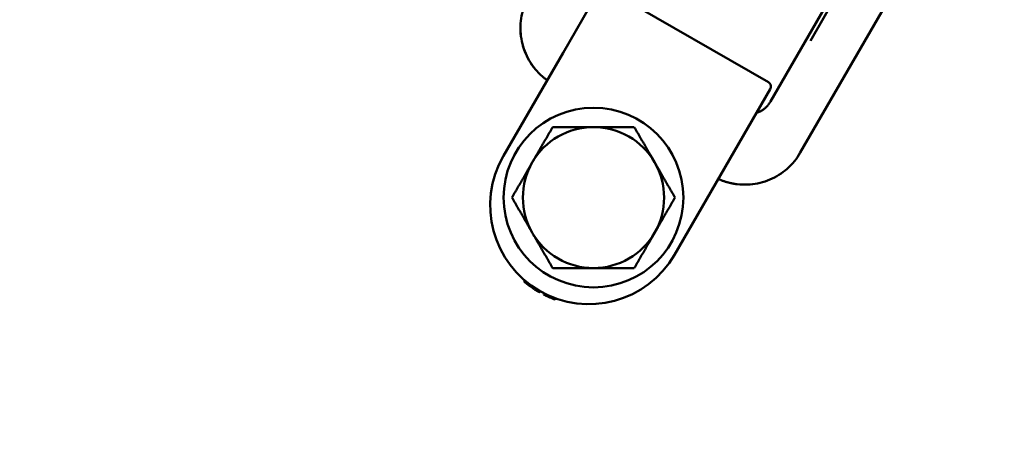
# Model space of a CAD drawing. Header units: millimetres. Extents: x -428974 to 63075, y -12164 to 49045.
# Tile 58 of 131: x 52766 to 53149, y 17889 to 18058. Entities that reach past the tile are written whole.
import ezdxf

# ---------------------------------------------------------------- set-up
doc = ezdxf.new("R2010")
doc.units = ezdxf.units.MM
doc.header["$LTSCALE"] = 75
doc.layers.add('Dimension (ISO)', color=7, linetype='Continuous', lineweight=25)
doc.layers.add('Visible (ISO)', color=7, linetype='Continuous', lineweight=50)
doc.styles.add('Note Text (ISO)', font='tahoma.ttf')
doc.dimstyles.new('Default (ISO)', dxfattribs={"dimscale": 75, "dimtxt": 2, "dimasz": 2.5, "dimexe": 3.175, "dimexo": 0, "dimgap": 0.762, "dimtad": 1, "dimrnd": 1e-08, "dimtxsty": 'Note Text (ISO)', "dimcen": 0.09, "dimdle": 10, "dimclrd": 256, "dimclre": 256, "dimclrt": 256, "dimazin": 2, "dimtfac": 1, "dimtmove": 0, "dimatfit": 3, "dimfxl": 1, "dimtolj": 1, "dimtzin": 0, "dimlwd": -1, "dimlwe": -1, "dimarcsym": 0})

# ---------------------------------------------------------------- blocks, each defined once
blk = doc.blocks.new('*D13')
at = {"layer": 'Defpoints', "color": 0, "transparency": 16777216}
for p in [(50855.16, 18113.98), (56763.04, 15403.44)]:
    blk.add_point(p, dxfattribs=at)
at = {"layer": 'Dimension (ISO)', "transparency": 16777216}
for p, q in [((50855.16, 18113.98), (47047.22, 19861.06)), ((56592.62, 15481.63), (51025.58, 18035.79))]:
    blk.add_line(p, q, dxfattribs=at)
for points in [[(51038.61, 18064.19), (51012.55, 18007.38), (50855.16, 18113.98)], [(56605.65, 15510.03), (56579.59, 15453.23), (56763.04, 15403.44)]]:
    blk.add_solid(points, dxfattribs=at)
at = {"layer": 'Dimension (ISO)', "transparency": 16777216, "insert": (47312.2, 20301.55), "char_height": 150, "attachment_point": 1, "rotation": 335.3543, "style": 'Note Text (ISO)'}
blk.add_mtext('\\A1;\\fTahoma|b0|i0;\\H149.0446;∅6500\\P\\fTahoma|b0|i0;\\H149.0446;Up to Ø7000mm tower section', dxfattribs=at)

msp = doc.modelspace()

# ---------------------------------------------------------------- linework, layer by layer
at = {"layer": 'Visible (ISO)'}
for p, q in [((53114.7515, 18124.2152), (53058.0879, 18026.0712)), ((53133.8585, 18117.3096), (53069.6585, 18006.1119)), ((53073.5802, 18049.748), (53099.0781, 18093.9109)), ((52977.2572, 18045.0682), (52991.2572, 18069.3169)), ((53057.2091, 18033.5489), (52993.9892, 18070.0489)), ((52977.2572, 18045.0682), (52954.0072, 18004.798)), ((53057.9411, 18030.8169), (53043.9411, 18006.5682)), ((53020.6911, 17966.298), (53043.9411, 18006.5682)), ((52962.2308, 17956.3706), (52961.9764, 17955.93)), ((52962.3918, 17956.2328), (52962.1377, 17955.7927)), ((52962.7156, 17955.9602), (52962.4619, 17955.5209)), ((52963.2056, 17955.559), (52962.9526, 17955.1209)), ((52964.034, 17954.9105), (52963.782, 17954.4741)), ((52964.8769, 17954.2871), (52964.6256, 17953.8519)), ((52965.5614, 17953.8061), (52965.3107, 17953.3718)), ((52966.43, 17953.2271), (52966.1797, 17952.7936)), ((52967.3126, 17952.6727), (52967.0626, 17952.2395)), ((52967.849, 17952.3517), (52967.599, 17951.9187)), ((52968.2094, 17952.1426), (52967.9594, 17951.7096)), ((52968.3905, 17952.0395), (52968.1405, 17951.6065)), ((52969.8592, 17951.25), (52969.6088, 17950.8164)), ((52971.3641, 17950.5233), (52971.113, 17950.0884)), ((52972.3232, 17950.1013), (52972.0714, 17949.665)), ((52974.4843, 17949.261), (52974.2301, 17948.8207))]:
    msp.add_line(p, q, dxfattribs=at)
msp.add_circle((52989.0992, 17988.5791), 35, dxfattribs=at)
for centre, radius, start, end in [((53056.2091, 18031.8169), 2, 329.999988, 60), ((52989.0992, 17988.5791), 27.5, 90, 150), ((52989.0992, 17988.5791), 27.5, 30, 90), ((52987.3492, 17985.548), 38.5, 150, 330), ((52989.0992, 17988.5791), 27.5, 150, 210), ((52989.0992, 17988.5791), 27.5, 330, 30), ((52989.0992, 17988.5791), 27.5, 210, 270), ((52989.0992, 17988.5791), 27.5, 270, 330), ((52987.3492, 17985.548), 39, 234.362502, 235.591514), ((52987.3492, 17985.548), 39, 242.942769, 245.397995), ((52987.3492, 17985.548), 39, 245.397995, 246.937286), ((52987.3492, 17985.548), 39, 246.937286, 250.343174)]:
    msp.add_arc(centre, radius, start, end, dxfattribs=at)
for centre, major_axis, ratio, start_param, end_param in [((53108.2809, 18195.3915), (-140.5913, -243.5114), 0.36469186, 6.21513692, 6.21717312), ((53108.6478, 18195.9935), (-140.9445, -244.1231), 0.36469175, 6.21717569, 6.22123708), ((53006.8445, 18019.4769), (-39.063, -67.6591), 0.69962484, 6.16474916, 6.17625675), ((52994.4373, 17997.8812), (-26.6117, -46.0929), 0.85265343, 6.15310945, 6.17622583), ((52988.1457, 17986.9319), (-20.2983, -35.1577), 0.97977071, 6.16042361, 6.18677114), ((52988.1574, 17986.9487), (-20.3086, -35.1755), 0.97977071, 6.20779372, 6.23402079), ((52994.6554, 17998.2038), (-26.8067, -46.4306), 0.85265347, 6.24039242, 6.26319093), ((53007.6801, 18020.7624), (-39.831, -68.9893), 0.69962484, 6.26677793, 6.27799272), ((53114.4638, 18205.7169), (-146.6146, -253.9439), 0.36469191, 6.28047843, 6.28437476), ((53114.4625, 18205.7147), (-146.6133, -253.9417), 0.364692, 0.00118947, 0.00313765)]:
    msp.add_ellipse(centre, major_axis=major_axis, ratio=ratio, start_param=start_param, end_param=end_param, dxfattribs=at)
for points, knots in [([(52969.197, 18035.7925), (52967.162, 18037.5721), (52965.3971, 18039.7133), (52962.7051, 18044.3456), (52961.7296, 18046.8872), (52960.6406, 18052.0851), (52960.514, 18054.8062), (52961.116, 18060.0831), (52961.8516, 18062.7047), (52963.2821, 18065.7949), (52963.6283, 18066.4622), (52964.0034, 18067.1119)], [0, 0, 0, 0, 0.81125953, 0.81125953, 1.60786351, 1.60786351, 2.40482268, 2.40482268, 3.2013242, 3.2013242, 3.4263924, 3.4263924, 3.4263924, 3.4263924]), ([(52960.7955, 18051.9696), (52960.7059, 18052.8075), (52960.6585, 18053.6486), (52960.6518, 18054.9796), (52960.6643, 18055.4738), (52960.6915, 18055.9679)], [1.356361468, 1.356361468, 1.356361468, 1.356361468, 1.607808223, 1.607808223, 1.755720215, 1.755720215, 1.755720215, 1.755720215]), ([(52962.8618, 18044.3436), (52962.5238, 18045.0924), (52962.223, 18045.8566), (52961.805, 18047.0973), (52961.6617, 18047.5696), (52961.5323, 18048.0464)], [0.566082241, 0.566082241, 0.566082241, 0.566082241, 0.811267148, 0.811267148, 0.958962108, 0.958962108, 0.958962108, 0.958962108]), ([(52969.197, 18035.7925), (52969.2935, 18035.7081), (52969.3907, 18035.6245), (52969.7736, 18035.2999), (52970.0644, 18035.0644), (52970.5877, 18034.6597), (52970.8181, 18034.4878), (52971.0516, 18034.3198)], [0.8759244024, 0.8759244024, 0.8759244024, 0.8759244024, 0.8857575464, 0.8857575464, 0.9144046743, 0.9144046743, 0.9363771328, 0.9363771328, 0.9363771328, 0.9363771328]), ([(53058.0879, 18026.0712), (53058.0313, 18025.9731), (53057.973, 18025.8758), (53057.9129, 18025.7795), (53057.8395, 18025.6618), (53057.7635, 18025.5455), (53057.6851, 18025.4306), (53057.6031, 18025.3106), (53057.5184, 18025.1923), (53057.431, 18025.0756), (53057.3408, 18024.9552), (53057.2478, 18024.8366), (53057.1519, 18024.72), (53057.1229, 18024.6848), (53057.0937, 18024.6498), (53057.0643, 18024.615), (53056.9934, 18024.5311), (53056.921, 18024.4483), (53056.8472, 18024.3666), (53056.74, 18024.248), (53056.6299, 18024.1318), (53056.5167, 18024.0181), (53056.4031, 18023.9038), (53056.2864, 18023.7921), (53056.1668, 18023.683), (53056.0499, 18023.5764), (53055.9302, 18023.4723), (53055.8077, 18023.3708), (53055.7978, 18023.3626), (53055.7879, 18023.3544), (53055.778, 18023.3463), (53055.6675, 18023.2554), (53055.5543, 18023.1664), (53055.4384, 18023.0792), (53055.3141, 18022.9857), (53055.1867, 18022.8944), (53055.0563, 18022.8056), (53054.9267, 18022.7174), (53054.7942, 18022.6316), (53054.6588, 18022.5485), (53054.5244, 18022.466), (53054.3871, 18022.3861), (53054.2471, 18022.3091), (53054.1087, 18022.233), (53053.9677, 18022.1597), (53053.824, 18022.0894), (53053.6824, 18022.0201), (53053.5383, 18021.9537), (53053.3917, 18021.8904), (53053.2469, 18021.8279), (53053.0997, 18021.7684), (53052.9502, 18021.7121), (53052.9272, 18021.7034), (53052.904, 18021.6948), (53052.8808, 18021.6863), (53052.8024, 18021.6574), (53052.7234, 18021.6295), (53052.6438, 18021.6024), (53052.6344, 18021.5993), (53052.6251, 18021.5961), (53052.6157, 18021.5929)], [0, 0, 0, 0, 0.024013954, 0.024013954, 0.024013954, 0.053324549, 0.053324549, 0.053324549, 0.083918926, 0.083918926, 0.083918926, 0.115477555, 0.115477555, 0.115477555, 0.125, 0.125, 0.125, 0.147935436, 0.147935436, 0.147935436, 0.181246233, 0.181246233, 0.181246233, 0.214691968, 0.214691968, 0.214691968, 0.247368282, 0.247368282, 0.247368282, 0.25, 0.25, 0.25, 0.279357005, 0.279357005, 0.279357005, 0.310867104, 0.310867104, 0.310867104, 0.342173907, 0.342173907, 0.342173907, 0.373244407, 0.373244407, 0.373244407, 0.403952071, 0.403952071, 0.403952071, 0.434216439, 0.434216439, 0.434216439, 0.464130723, 0.464130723, 0.464130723, 0.46875, 0.46875, 0.46875, 0.484375, 0.484375, 0.484375, 0.486211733, 0.486211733, 0.486211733, 0.486211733]), ([(53069.6585, 18006.1119), (53068.3078, 18003.7724), (53066.5504, 18001.6274), (53062.5311, 17998.0909), (53060.2292, 17996.6421), (53055.3458, 17994.5661), (53052.7033, 17993.9138), (53047.412, 17993.4783), (53044.6973, 17993.6902), (53041.3818, 17994.4941), (53040.6541, 17994.7059), (53039.9383, 17994.95)], [0, 0, 0, 0, 0.81042864, 0.81042864, 1.60618627, 1.60618627, 2.40260374, 2.40260374, 3.19944356, 3.19944356, 3.4264132, 3.4264132, 3.4264132, 3.4264132]), ([(53069.6585, 18006.1119), (53068.3078, 18003.7724), (53066.5504, 18001.6274), (53062.5311, 17998.0909), (53060.2292, 17996.6421), (53055.3458, 17994.5661), (53052.7033, 17993.9138), (53048.3233, 17993.5533), (53046.5639, 17993.593), (53044.8371, 17993.8137)], [0, 0, 0, 0, 0.81042864, 0.81042864, 1.60618627, 1.60618627, 2.40260374, 2.40260374, 2.92503598, 2.92503598, 2.92503598, 2.92503598]), ([(53037.7355, 17995.8198), (53037.9978, 17995.7016), (53038.2618, 17995.588), (53038.6263, 17995.4386), (53038.7252, 17995.3988), (53039.0142, 17995.2847), (53039.2048, 17995.2121), (53039.4558, 17995.12), (53039.5516, 17995.0853), (53039.6476, 17995.0511), (53039.7799, 17995.0044), (53039.8782, 17994.9704), (53040.193, 17994.8635), (53040.4155, 17994.7915), (53040.995, 17994.6127), (53041.3549, 17994.5104), (53042.0791, 17994.3222), (53042.4433, 17994.2361), (53043.0428, 17994.1087), (53043.2759, 17994.0626), (53043.6444, 17993.9952), (53043.779, 17993.9717), (53043.9843, 17993.9377), (53044.0547, 17993.9263), (53044.2283, 17993.899), (53044.3316, 17993.8834), (53044.4869, 17993.861), (53044.5647, 17993.85), (53044.6426, 17993.8394), (53044.6945, 17993.8324), (53044.7187, 17993.8292), (53044.7767, 17993.8215), (53044.8069, 17993.8176), (53044.8371, 17993.8137)], [0.063613, 0.063613, 0.063613, 0.063613, 0.085585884, 0.085585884, 0.09375, 0.09375, 0.109375, 0.109375, 0.114239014, 0.1171875, 0.1171875, 0.125, 0.125, 0.143264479, 0.143264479, 0.17219459, 0.17219459, 0.200776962, 0.200776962, 0.21875, 0.21875, 0.229025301, 0.229025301, 0.234375, 0.234375, 0.2421875, 0.2421875, 0.24609375, 0.248046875, 0.248046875, 0.25, 0.25, 0.252120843, 0.252120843, 0.252120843, 0.252120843])]:
    msp.add_open_spline(points, degree=3, knots=knots, dxfattribs=at)
msp.add_open_spline([(52965.7636, 18039.4669), (52965.4503, 18039.8783), (52965.1493, 18040.3008), (52964.8614, 18040.7329)], degree=3, dxfattribs=at)
for points, weights in [([(52965.2835, 18002.3291), (52968.9678, 18008.7105), (52973.222, 18016.0791)], [2.77905619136, 2.77905619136, 2.57952893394]), ([(52973.222, 18016.0791), (52981.7306, 18016.0791), (52989.0992, 18016.0791)], [2.57952893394, 2.77905619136, 2.77905619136]), ([(52989.0992, 18016.0791), (52996.4678, 18016.0791), (53004.9763, 18016.0791)], [2.77905619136, 2.77905619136, 2.57952893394]), ([(53004.9763, 18016.0791), (53009.2306, 18008.7105), (53012.9149, 18002.3291)], [2.57952893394, 2.77905619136, 2.77905619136]), ([(52957.3449, 17988.5791), (52961.5992, 17995.9477), (52965.2835, 18002.3291)], [2.57952893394, 2.77905619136, 2.77905619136]), ([(53012.9149, 18002.3291), (53016.5992, 17995.9477), (53020.8534, 17988.5791)], [2.77905619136, 2.77905619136, 2.57952893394]), ([(52965.2835, 17974.8291), (52961.5992, 17981.2105), (52957.3449, 17988.5791)], [2.77905619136, 2.77905619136, 2.57952893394]), ([(53020.8534, 17988.5791), (53016.5992, 17981.2105), (53012.9149, 17974.8291)], [2.57952893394, 2.77905619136, 2.77905619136]), ([(52973.222, 17961.0791), (52968.9678, 17968.4477), (52965.2835, 17974.8291)], [2.57952893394, 2.77905619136, 2.77905619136]), ([(53012.9149, 17974.8291), (53009.2306, 17968.4477), (53004.9763, 17961.0791)], [2.77905619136, 2.77905619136, 2.57952893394]), ([(52989.0992, 17961.0791), (52981.7306, 17961.0791), (52973.222, 17961.0791)], [2.77905619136, 2.77905619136, 2.57952893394]), ([(53004.9763, 17961.0791), (52996.4678, 17961.0791), (52989.0992, 17961.0791)], [2.57952893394, 2.77905619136, 2.77905619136])]:
    msp.add_rational_spline(points, weights, degree=2, dxfattribs=at)

# ---------------------------------------------------------------- dimensions: what is measured, and where the dimension line sits
at = {"layer": 'Dimension (ISO)'}
dim = msp.add_diameter_dim_2p(p1=(56763.0368, 15403.4398), p2=(50855.1615, 18113.9766), text='\\fTahoma|b0|i0;\\H149.0446;<>\\P\\fTahoma|b0|i0;\\H149.0446;Up to Ø7000mm tower section', dimstyle='Default (ISO)', override={"dimgap": 0.762, "dimdec": 2, "dimlfac": 1, "dimtol": 0, "dimlim": 0, "dimtp": 0, "dimtm": 0, "dimtdec": 2, "dimatfit": 2, "dimtvp": -0.25}, dxfattribs=at)
dim.commit()
dim.dimension.update_dxf_attribs({"geometry": '*D13', "text_midpoint": (48345.9814, 19265.1901), "dimtype": 163})

doc.saveas('drawing.dxf')
